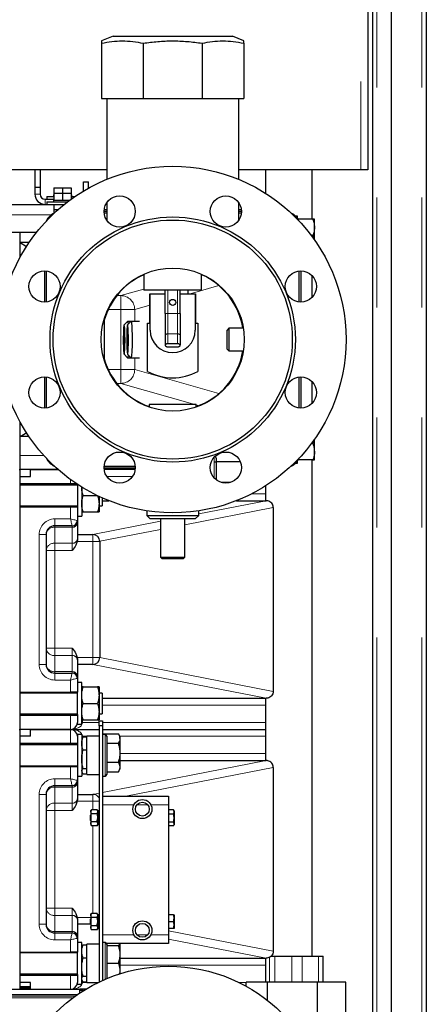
# Model space of a CAD drawing. Header units: millimetres. Extents: x 19 to 257, y 78 to 173.
# Tile 37 of 76: x 122.41 to 127.1, y 89.15 to 100.52. Entities that reach past the tile are written whole.
import ezdxf

# ---------------------------------------------------------------- set-up
doc = ezdxf.new("R2010")
doc.units = ezdxf.units.MM
doc.linetypes.add('PHANTOM', pattern=[12.7, 6.35, -1.27, 1.27, -1.27, 1.27, -1.27])

msp = doc.modelspace()

# ---------------------------------------------------------------- linework, layer by layer
at = {"color": 8, "linetype": 'PHANTOM', "lineweight": 18}
for p, q in [((126.349, 107.428), (126.349, 98.788)), ((126.534, 106.089), (126.534, 80.988)), ((127.054, 106.089), (127.054, 80.988)), ((122.589, 98.508), (122.649, 98.508)), ((122.709, 98.448), (122.709, 98.388)), ((104.039, 98.268), (122.779, 98.268)), ((123.581, 97.335), (123.845, 97.41)), ((124.712, 97.452), (124.38, 97.357)), ((123.534, 97.335), (123.581, 97.335)), ((123.581, 97.335), (123.581, 97.175)), ((124.124, 97.13), (124.124, 97.397)), ((124.234, 97.13), (124.234, 97.397)), ((123.917, 97.225), (123.741, 97.175)), ((123.581, 97.175), (123.436, 97.175)), ((123.741, 97.175), (123.581, 97.175)), ((123.581, 96.482), (123.581, 97.175)), ((123.741, 97.175), (123.741, 97.038)), ((124.124, 97.13), (124.094, 97.13)), ((124.124, 97.13), (124.124, 96.894)), ((124.234, 97.13), (124.124, 97.13)), ((124.234, 97.13), (124.234, 96.894)), ((124.264, 97.13), (124.234, 97.13)), ((124.124, 96.894), (124.124, 96.779)), ((124.234, 96.894), (124.124, 96.894)), ((124.234, 96.894), (124.234, 96.779)), ((123.741, 96.619), (123.741, 96.482)), ((123.436, 96.482), (123.581, 96.482)), ((123.581, 96.482), (123.581, 96.322)), ((123.581, 96.482), (123.741, 96.482)), ((123.741, 96.482), (124.712, 96.205)), ((123.581, 96.322), (123.534, 96.322)), ((124.434, 96.078), (123.581, 96.322)), ((124.48, 96.065), (124.449, 96.074)), ((122.419, 95.488), (122.695, 95.488)), ((124.659, 95.418), (124.659, 95.472)), ((124.659, 95.228), (124.659, 95.418)), ((122.999, 95.168), (122.419, 95.168)), ((122.999, 95.168), (122.999, 95.214)), ((122.999, 95.158), (122.999, 95.168)), ((122.999, 95.168), (123.064, 95.168)), ((123.715, 95.248), (123.419, 95.248)), ((125.091, 95.048), (125.248, 95.048)), ((124.479, 94.817), (125.257, 94.968)), ((122.999, 94.758), (122.999, 94.898)), ((125.339, 94.89), (124.319, 94.691)), ((122.819, 94.758), (122.999, 94.758)), ((122.819, 94.758), (122.819, 94.678)), ((123.257, 94.578), (124.039, 94.731)), ((122.639, 93.078), (122.639, 94.578)), ((122.639, 94.578), (122.719, 94.578)), ((122.819, 94.662), (122.819, 94.678)), ((122.819, 94.662), (122.819, 94.476)), ((123.019, 94.662), (122.819, 94.662)), ((123.019, 94.662), (123.019, 94.678)), ((123.019, 94.476), (123.019, 94.662)), ((123.259, 94.578), (123.259, 94.498)), ((124.039, 94.636), (123.339, 94.5)), ((122.819, 94.476), (123.019, 94.476)), ((122.819, 94.476), (122.819, 94.393)), ((123.019, 94.393), (123.019, 94.476)), ((123.259, 94.498), (123.077, 94.498)), ((123.259, 93.158), (123.259, 94.498)), ((123.339, 94.498), (123.259, 94.498)), ((122.719, 94.393), (122.819, 94.393)), ((122.819, 94.393), (122.819, 93.264)), ((123.019, 94.393), (122.819, 94.393)), ((122.719, 93.264), (122.819, 93.264)), ((122.819, 93.181), (122.819, 93.264)), ((122.819, 93.264), (123.019, 93.264)), ((123.019, 93.181), (123.019, 93.264)), ((122.819, 93.181), (122.819, 92.995)), ((123.019, 93.181), (122.819, 93.181)), ((123.019, 92.995), (123.019, 93.181)), ((123.077, 93.158), (123.259, 93.158)), ((123.259, 93.158), (123.259, 93.078)), ((123.339, 93.158), (123.259, 93.158)), ((123.339, 93.157), (125.339, 92.767)), ((122.639, 93.078), (122.719, 93.078)), ((122.819, 92.978), (122.819, 92.995)), ((122.819, 92.995), (123.019, 92.995)), ((122.819, 92.898), (122.819, 92.978)), ((123.019, 92.978), (123.019, 92.995)), ((125.257, 92.688), (123.257, 93.078)), ((122.999, 92.898), (122.819, 92.898)), ((122.999, 92.758), (122.999, 92.898)), ((125.248, 92.608), (123.367, 92.608)), ((122.419, 92.488), (122.999, 92.488)), ((122.999, 92.488), (122.999, 92.498)), ((123.079, 92.488), (122.999, 92.488)), ((122.999, 92.328), (122.999, 92.488)), ((123.139, 92.408), (123.129, 92.408)), ((123.139, 92.438), (123.139, 92.408)), ((123.139, 92.408), (123.329, 92.408)), ((123.369, 92.408), (125.248, 92.408)), ((122.999, 92.168), (122.999, 92.328)), ((123.139, 92.248), (123.129, 92.248)), ((123.139, 92.248), (123.139, 92.231)), ((123.329, 92.248), (123.139, 92.248)), ((123.399, 92.173), (123.399, 92.268)), ((125.248, 92.248), (123.569, 92.248)), ((122.999, 92.168), (122.419, 92.168)), ((122.999, 92.158), (122.999, 92.168)), ((122.999, 92.168), (123.079, 92.168)), ((123.399, 91.788), (123.399, 92.173)), ((123.369, 91.6), (125.257, 91.968)), ((123.569, 92.048), (125.248, 92.048)), ((122.999, 91.758), (122.999, 91.898)), ((125.339, 91.89), (123.64, 91.558)), ((122.819, 91.758), (122.999, 91.758)), ((122.819, 91.758), (122.819, 91.678)), ((122.819, 91.662), (122.819, 91.678)), ((122.819, 91.662), (122.819, 91.476)), ((123.019, 91.662), (122.819, 91.662)), ((123.019, 91.662), (123.019, 91.678)), ((123.019, 91.476), (123.019, 91.662)), ((122.639, 90.078), (122.639, 91.578)), ((122.639, 91.578), (122.719, 91.578)), ((123.259, 91.498), (123.077, 91.498)), ((123.257, 91.578), (123.329, 91.592)), ((123.259, 91.578), (123.259, 91.498)), ((123.259, 91.401), (123.259, 91.498)), ((123.329, 91.498), (123.259, 91.498)), ((122.719, 91.393), (122.819, 91.393)), ((122.819, 91.476), (123.019, 91.476)), ((122.819, 91.476), (122.819, 91.393)), ((122.819, 91.393), (122.819, 90.264)), ((123.019, 91.393), (122.819, 91.393)), ((123.019, 91.393), (123.019, 91.476)), ((123.731, 91.458), (123.369, 91.458)), ((123.892, 91.458), (123.767, 91.458)), ((124.129, 91.458), (123.927, 91.458)), ((123.259, 90.201), (123.259, 91.216)), ((122.719, 90.264), (122.819, 90.264)), ((122.819, 90.181), (122.819, 90.264)), ((122.819, 90.264), (123.019, 90.264)), ((123.019, 90.181), (123.019, 90.264)), ((122.819, 90.181), (122.819, 89.995)), ((123.019, 90.181), (122.819, 90.181)), ((123.019, 89.995), (123.019, 90.181)), ((123.077, 90.158), (123.234, 90.158)), ((122.639, 90.078), (122.719, 90.078)), ((122.819, 89.978), (122.819, 89.995)), ((122.819, 89.995), (123.019, 89.995)), ((122.819, 89.898), (122.819, 89.978)), ((123.019, 89.978), (123.019, 89.995)), ((123.369, 89.958), (123.731, 89.958)), ((123.767, 89.958), (123.892, 89.958)), ((123.927, 89.958), (124.129, 89.958)), ((124.129, 90.003), (125.339, 89.767)), ((125.257, 89.688), (124.129, 89.908)), ((122.999, 89.898), (122.819, 89.898)), ((122.999, 89.758), (122.999, 89.898)), ((123.399, 89.794), (123.399, 89.868)), ((123.399, 89.443), (123.399, 89.794)), ((125.296, 89.698), (125.296, 89.41)), ((125.359, 89.71), (125.359, 89.41)), ((125.553, 89.71), (125.553, 89.41)), ((125.673, 89.71), (125.673, 89.41)), ((125.859, 89.71), (125.859, 89.41)), ((125.248, 89.608), (123.569, 89.608)), ((122.419, 89.488), (122.999, 89.488)), ((122.999, 89.488), (122.999, 89.498)), ((122.999, 89.328), (122.999, 89.488)), ((123.079, 89.488), (122.999, 89.488)), ((123.139, 89.408), (123.129, 89.408)), ((123.139, 89.423), (123.139, 89.408)), ((123.139, 89.408), (123.323, 89.408)), ((124.94, 89.408), (125.026, 89.408)), ((116.901, 89.249), (123.055, 89.249)), ((117.291, 89.231), (123.031, 89.231))]:
    msp.add_line(p, q, dxfattribs=at)
at = {"color": 7, "linetype": 'Continuous', "lineweight": 25}
for p, q in [((126.429, 107.448), (126.429, 98.788)), ((126.704, 80.988), (126.704, 106.089)), ((127.104, 106.078), (127.104, 80.998)), ((126.484, 105.708), (126.484, 81.367)), ((123.492, 100.329), (123.359, 100.276)), ((123.492, 100.329), (124.867, 100.329)), ((124.999, 100.276), (124.867, 100.329)), ((123.359, 100.249), (123.359, 99.609)), ((123.84, 100.249), (123.84, 99.609)), ((124.519, 100.249), (124.519, 99.609)), ((124.999, 100.249), (124.999, 99.609)), ((123.359, 99.609), (123.84, 99.609)), ((123.418, 99.609), (123.418, 98.678)), ((123.84, 99.609), (124.519, 99.609)), ((124.519, 99.609), (124.999, 99.609)), ((124.94, 98.678), (124.94, 99.609)), ((123.418, 98.788), (121.494, 98.788)), ((122.589, 98.788), (122.589, 98.588)), ((122.649, 98.788), (122.649, 98.588)), ((126.349, 98.788), (124.94, 98.788)), ((125.248, 98.788), (125.248, 98.519)), ((125.786, 98.218), (125.786, 98.788)), ((126.429, 98.788), (126.349, 98.788)), ((122.589, 98.588), (122.589, 98.508)), ((122.589, 98.588), (122.649, 98.588)), ((122.649, 98.588), (122.649, 98.508)), ((122.809, 98.578), (122.809, 98.518)), ((122.809, 98.578), (122.909, 98.578)), ((122.909, 98.578), (122.909, 98.518)), ((122.909, 98.578), (123.009, 98.578)), ((123.009, 98.578), (123.009, 98.518)), ((123.149, 98.543), (123.149, 98.648)), ((123.149, 98.648), (123.209, 98.648)), ((123.209, 98.577), (123.209, 98.648)), ((122.709, 98.448), (122.809, 98.448)), ((122.729, 98.478), (122.729, 98.448)), ((122.729, 98.478), (122.809, 98.478)), ((122.804, 98.498), (122.804, 98.478)), ((122.804, 98.498), (122.809, 98.498)), ((122.804, 98.438), (122.804, 98.418)), ((122.804, 98.438), (122.809, 98.438)), ((122.809, 98.518), (122.809, 98.438)), ((122.809, 98.518), (122.909, 98.518)), ((122.809, 98.438), (122.832, 98.438)), ((122.832, 98.438), (122.887, 98.438)), ((122.887, 98.438), (122.909, 98.438)), ((122.909, 98.518), (122.909, 98.438)), ((122.909, 98.518), (123.009, 98.518)), ((122.909, 98.438), (122.932, 98.438)), ((122.932, 98.438), (122.987, 98.438)), ((122.987, 98.438), (122.993, 98.438)), ((123.009, 98.518), (123.009, 98.45)), ((123.009, 98.498), (123.014, 98.498)), ((123.009, 98.478), (123.049, 98.478)), ((123.014, 98.478), (123.014, 98.498)), ((122.309, 98.388), (122.809, 98.388)), ((122.729, 98.418), (122.729, 98.388)), ((122.729, 98.418), (122.966, 98.418)), ((122.809, 98.388), (122.928, 98.388)), ((122.809, 98.388), (122.809, 98.285)), ((122.809, 98.328), (122.856, 98.328)), ((123.388, 98.328), (123.418, 98.328)), ((123.418, 98.408), (123.418, 98.205)), ((124.94, 98.205), (124.94, 98.408)), ((124.94, 98.328), (124.97, 98.328)), ((123.418, 98.308), (123.387, 98.308)), ((123.418, 98.288), (123.388, 98.288)), ((124.972, 98.308), (124.94, 98.308)), ((124.971, 98.288), (124.94, 98.288)), ((125.592, 98.258), (125.614, 98.258)), ((125.614, 98.258), (125.614, 98.235)), ((125.629, 98.208), (125.631, 98.218)), ((125.797, 98.218), (125.631, 98.218)), ((125.814, 98.123), (125.814, 98.218)), ((125.814, 97.98), (125.814, 98.123)), ((104.119, 98.068), (122.61, 98.068)), ((122.419, 97.778), (122.419, 98.068)), ((125.797, 98.028), (125.779, 98.028)), ((122.419, 97.948), (122.493, 97.902)), ((122.522, 97.948), (122.419, 97.948)), ((122.699, 97.621), (122.699, 97.261)), ((122.719, 97.62), (122.719, 97.262)), ((123.845, 97.583), (123.845, 97.397)), ((124.513, 97.397), (124.513, 97.583)), ((125.639, 97.262), (125.639, 97.62)), ((125.659, 97.261), (125.659, 97.621)), ((125.786, 97.314), (125.786, 97.567)), ((124.513, 97.397), (123.845, 97.397)), ((123.917, 97.017), (123.917, 97.357)), ((123.917, 97.357), (123.919, 97.357)), ((123.919, 97.357), (124.094, 97.357)), ((123.919, 96.937), (123.919, 97.357)), ((124.094, 97.13), (124.094, 97.397)), ((124.264, 97.13), (124.264, 97.397)), ((124.264, 97.357), (124.439, 97.357)), ((124.356, 97.357), (124.356, 97.397)), ((124.439, 97.357), (124.439, 96.937)), ((124.439, 97.357), (124.441, 97.357)), ((124.441, 97.357), (124.441, 97.017)), ((123.39, 97.069), (123.39, 96.587)), ((124.094, 97.13), (124.094, 96.881)), ((124.264, 97.13), (124.264, 96.881)), ((123.658, 97.038), (123.618, 96.998)), ((123.698, 97.038), (123.658, 96.998)), ((123.698, 97.038), (123.659, 97.038)), ((123.798, 97.038), (123.698, 97.038)), ((123.889, 96.46), (123.889, 97.017)), ((123.889, 97.017), (123.917, 97.017)), ((124.441, 97.017), (124.469, 97.017)), ((124.469, 97.017), (124.469, 96.46)), ((124.828, 96.958), (124.808, 96.938)), ((124.994, 96.958), (124.828, 96.958)), ((124.828, 96.958), (124.828, 96.698)), ((124.094, 96.881), (124.094, 96.766)), ((124.264, 96.881), (124.264, 96.766)), ((124.808, 96.718), (124.808, 96.938)), ((124.094, 96.766), (124.094, 96.758)), ((124.234, 96.779), (124.124, 96.779)), ((124.124, 96.745), (124.234, 96.745)), ((124.264, 96.758), (124.264, 96.766)), ((123.618, 96.659), (123.658, 96.619)), ((123.658, 96.659), (123.698, 96.619)), ((123.659, 96.619), (123.698, 96.619)), ((123.698, 96.619), (123.798, 96.619)), ((124.808, 96.718), (124.828, 96.698)), ((124.828, 96.698), (124.994, 96.698)), ((122.699, 96.396), (122.699, 96.036)), ((122.719, 96.395), (122.719, 96.037)), ((125.639, 96.037), (125.639, 96.395)), ((125.659, 96.036), (125.659, 96.396)), ((125.786, 96.09), (125.786, 96.342)), ((123.909, 96.078), (123.909, 96.049)), ((124.449, 96.078), (123.909, 96.078)), ((124.449, 96.049), (124.449, 96.078)), ((122.419, 95.328), (122.419, 95.878)), ((122.419, 95.708), (122.495, 95.756)), ((122.522, 95.708), (122.419, 95.708)), ((125.797, 95.628), (125.779, 95.628)), ((125.808, 95.669), (125.797, 95.628)), ((125.814, 95.533), (125.814, 95.677)), ((125.814, 95.438), (125.814, 95.533)), ((123.388, 95.368), (123.746, 95.368)), ((124.679, 95.458), (124.679, 95.418)), ((124.679, 95.418), (124.679, 95.209)), ((124.958, 95.418), (124.679, 95.418)), ((125.614, 95.398), (125.592, 95.398)), ((125.614, 95.422), (125.614, 95.398)), ((125.631, 95.438), (125.629, 95.448)), ((125.797, 95.438), (125.631, 95.438)), ((125.786, 89.71), (125.786, 95.438)), ((122.409, 95.328), (122.419, 95.328)), ((122.856, 95.328), (122.419, 95.328)), ((122.419, 92.328), (122.419, 95.328)), ((122.539, 95.248), (122.539, 95.328)), ((122.539, 95.328), (122.856, 95.328)), ((123.387, 95.348), (123.747, 95.348)), ((123.746, 95.328), (123.388, 95.328)), ((122.419, 95.248), (122.539, 95.248)), ((122.419, 95.158), (122.999, 95.158)), ((123.079, 95.148), (122.419, 95.148)), ((123.079, 95.158), (122.999, 95.158)), ((123.079, 95.158), (123.079, 94.996)), ((124.845, 95.178), (124.738, 95.178)), ((125.248, 95.138), (125.248, 94.968)), ((123.129, 95.123), (123.129, 94.996)), ((123.146, 95.028), (123.307, 95.028)), ((122.419, 94.908), (123.079, 94.908)), ((123.079, 94.996), (123.079, 94.898)), ((123.129, 94.996), (123.129, 94.788)), ((123.329, 95.018), (123.329, 94.933)), ((123.329, 94.933), (123.329, 94.838)), ((123.329, 94.908), (123.367, 94.908)), ((123.367, 95.001), (123.367, 94.912)), ((123.367, 94.968), (123.444, 94.968)), ((123.367, 94.912), (123.367, 94.908)), ((124.914, 94.968), (125.257, 94.968)), ((125.257, 94.968), (125.259, 94.968)), ((122.419, 94.898), (122.999, 94.898)), ((122.999, 94.898), (123.079, 94.898)), ((123.079, 94.898), (123.079, 94.738)), ((123.146, 94.838), (123.312, 94.838)), ((123.879, 94.851), (123.879, 94.798)), ((123.879, 94.798), (123.919, 94.758)), ((123.879, 94.798), (124.479, 94.798)), ((124.439, 94.758), (124.479, 94.798)), ((124.479, 94.798), (124.479, 94.851)), ((125.339, 94.888), (125.339, 92.768)), ((123.079, 94.788), (123.129, 94.788)), ((123.079, 94.738), (123.079, 94.712)), ((123.079, 94.712), (123.079, 94.526)), ((124.439, 94.758), (123.919, 94.758)), ((124.039, 94.758), (124.039, 94.318)), ((124.319, 94.318), (124.319, 94.758)), ((122.719, 94.578), (122.719, 93.078)), ((123.019, 94.678), (122.819, 94.678)), ((123.079, 94.578), (123.259, 94.578)), ((123.079, 94.516), (123.077, 94.498)), ((123.079, 94.526), (123.079, 94.516)), ((123.339, 94.498), (123.339, 93.158)), ((124.039, 94.318), (124.059, 94.298)), ((124.039, 94.318), (124.319, 94.318)), ((124.299, 94.298), (124.059, 94.298)), ((124.299, 94.298), (124.319, 94.318)), ((123.077, 93.158), (123.079, 93.141)), ((123.079, 93.141), (123.079, 93.131)), ((123.079, 93.131), (123.079, 92.945)), ((122.819, 92.978), (123.019, 92.978)), ((123.259, 93.078), (123.079, 93.078)), ((123.079, 92.945), (123.079, 92.918)), ((123.079, 92.918), (123.079, 92.758)), ((123.129, 92.868), (123.079, 92.868)), ((123.129, 92.768), (123.129, 92.868)), ((122.419, 92.758), (122.999, 92.758)), ((123.079, 92.748), (122.419, 92.748)), ((123.079, 92.758), (122.999, 92.758)), ((123.079, 92.498), (123.079, 92.758)), ((123.129, 92.388), (123.129, 92.768)), ((123.146, 92.818), (123.312, 92.818)), ((123.329, 92.818), (123.329, 92.723)), ((123.367, 92.748), (123.329, 92.748)), ((123.367, 92.748), (123.367, 92.712)), ((123.329, 92.723), (123.329, 92.533)), ((123.367, 92.712), (123.367, 92.508)), ((123.367, 92.688), (125.257, 92.688)), ((125.248, 92.688), (125.248, 91.968)), ((125.259, 92.688), (125.257, 92.688)), ((123.146, 92.628), (123.312, 92.628)), ((123.329, 92.533), (123.329, 92.438)), ((122.419, 92.508), (123.079, 92.508)), ((122.419, 92.498), (122.999, 92.498)), ((122.999, 92.498), (123.079, 92.498)), ((123.079, 92.498), (123.079, 92.488)), ((123.079, 92.488), (123.079, 92.408)), ((123.079, 92.388), (123.079, 92.408)), ((123.146, 92.438), (123.312, 92.438)), ((123.329, 92.508), (123.367, 92.508)), ((123.329, 92.428), (123.369, 92.428)), ((123.329, 92.368), (123.329, 92.428)), ((123.369, 92.428), (123.369, 92.368)), ((122.409, 92.328), (122.419, 92.328)), ((122.999, 92.328), (122.419, 92.328)), ((122.419, 89.328), (122.419, 92.328)), ((122.539, 92.328), (122.999, 92.328)), ((122.539, 92.248), (122.539, 92.328)), ((122.999, 92.328), (123.329, 92.328)), ((123.079, 92.388), (123.129, 92.388)), ((123.369, 92.368), (123.329, 92.368)), ((123.329, 92.368), (123.329, 89.411)), ((123.369, 92.368), (123.369, 89.43)), ((123.369, 92.328), (125.248, 92.328)), ((122.539, 92.248), (122.419, 92.248)), ((123.129, 92.268), (123.079, 92.268)), ((123.079, 92.268), (123.079, 92.248)), ((123.079, 92.248), (123.079, 92.168)), ((123.129, 92.268), (123.129, 92.065)), ((123.134, 92.227), (123.129, 92.218)), ((123.146, 92.242), (123.136, 92.226)), ((123.146, 92.242), (123.189, 92.242)), ((123.329, 92.248), (123.189, 92.248)), ((123.189, 91.808), (123.189, 92.248)), ((123.399, 92.268), (123.369, 92.268)), ((123.386, 92.277), (123.381, 92.268)), ((123.382, 92.268), (123.386, 92.278)), ((123.386, 92.278), (123.552, 92.278)), ((123.419, 92.248), (123.419, 92.161)), ((123.569, 92.248), (123.552, 92.277)), ((123.569, 92.223), (123.569, 92.248)), ((123.569, 92.223), (123.569, 92.058)), ((122.419, 92.158), (122.999, 92.158)), ((123.079, 92.148), (122.419, 92.148)), ((123.079, 92.158), (122.999, 92.158)), ((123.079, 92.168), (123.079, 92.158)), ((123.079, 92.158), (123.079, 92.065)), ((123.146, 92.091), (123.189, 92.091)), ((123.419, 92.168), (123.552, 92.168)), ((123.419, 92.161), (123.419, 91.808)), ((123.079, 92.065), (123.079, 91.898)), ((123.129, 92.065), (123.129, 91.788)), ((123.569, 92.058), (123.569, 91.894)), ((123.569, 91.968), (125.257, 91.968)), ((125.257, 91.968), (125.259, 91.968)), ((122.419, 91.908), (123.079, 91.908)), ((122.419, 91.898), (122.999, 91.898)), ((122.999, 91.898), (123.079, 91.898)), ((123.079, 91.898), (123.079, 91.738)), ((123.146, 91.878), (123.189, 91.878)), ((123.419, 91.948), (123.552, 91.948)), ((123.419, 91.839), (123.552, 91.839)), ((123.552, 91.839), (123.569, 91.868)), ((123.569, 91.894), (123.569, 91.868)), ((125.339, 91.888), (125.339, 89.768)), ((123.079, 91.788), (123.129, 91.788)), ((123.079, 91.738), (123.079, 91.712)), ((123.129, 91.838), (123.134, 91.83)), ((123.146, 91.815), (123.189, 91.815)), ((123.189, 91.808), (123.329, 91.808)), ((123.369, 91.788), (123.399, 91.788)), ((123.019, 91.678), (122.819, 91.678)), ((123.079, 91.712), (123.079, 91.526)), ((122.719, 91.578), (122.719, 90.078)), ((123.079, 91.516), (123.077, 91.498)), ((123.079, 91.578), (123.259, 91.578)), ((123.079, 91.526), (123.079, 91.516)), ((123.369, 91.558), (124.129, 91.558)), ((124.129, 91.558), (124.129, 91.458)), ((123.241, 91.401), (123.234, 91.388)), ((123.234, 91.388), (123.234, 91.378)), ((123.307, 91.401), (123.241, 91.401)), ((123.314, 91.388), (123.307, 91.401)), ((123.314, 91.388), (123.314, 91.378)), ((123.329, 91.386), (123.314, 91.386)), ((124.129, 91.458), (124.129, 89.958)), ((124.188, 91.4), (124.129, 91.4)), ((124.188, 91.4), (124.19, 91.397)), ((124.195, 91.388), (124.19, 91.397)), ((124.195, 91.388), (124.195, 91.374)), ((123.234, 91.343), (123.229, 91.338)), ((123.229, 91.321), (123.229, 91.338)), ((123.229, 91.278), (123.229, 91.321)), ((123.229, 91.278), (123.234, 91.273)), ((123.241, 91.355), (123.234, 91.378)), ((123.234, 91.378), (123.234, 91.308)), ((123.234, 91.308), (123.234, 91.239)), ((123.307, 91.355), (123.241, 91.355)), ((123.307, 91.355), (123.314, 91.378)), ((123.314, 91.378), (123.314, 91.308)), ((123.314, 91.308), (123.314, 91.239)), ((124.188, 91.348), (124.129, 91.348)), ((124.188, 91.348), (124.195, 91.374)), ((124.188, 91.256), (124.195, 91.302)), ((124.195, 91.374), (124.195, 91.302)), ((124.195, 91.302), (124.195, 91.236)), ((123.241, 91.216), (123.234, 91.239)), ((123.234, 91.239), (123.234, 91.228)), ((123.234, 91.228), (123.241, 91.216)), ((123.307, 91.262), (123.241, 91.262)), ((123.307, 91.216), (123.241, 91.216)), ((123.307, 91.216), (123.314, 91.239)), ((123.307, 91.216), (123.314, 91.228)), ((123.314, 91.239), (123.314, 91.228)), ((123.314, 91.23), (123.329, 91.23)), ((124.188, 91.256), (124.129, 91.256)), ((124.188, 91.216), (124.129, 91.216)), ((124.19, 91.22), (124.195, 91.228)), ((124.195, 91.236), (124.195, 91.228)), ((123.077, 90.158), (123.079, 90.141)), ((123.079, 90.141), (123.079, 90.131)), ((123.234, 90.143), (123.229, 90.138)), ((123.229, 90.108), (123.229, 90.138)), ((123.241, 90.201), (123.234, 90.188)), ((123.234, 90.188), (123.234, 90.178)), ((123.241, 90.155), (123.234, 90.178)), ((123.234, 90.178), (123.234, 90.108)), ((123.307, 90.201), (123.241, 90.201)), ((123.307, 90.155), (123.241, 90.155)), ((123.314, 90.188), (123.307, 90.201)), ((123.307, 90.155), (123.314, 90.178)), ((123.314, 90.188), (123.314, 90.178)), ((123.329, 90.186), (123.314, 90.186)), ((123.314, 90.178), (123.314, 90.108)), ((124.188, 90.188), (124.129, 90.188)), ((124.188, 90.108), (124.195, 90.148)), ((124.195, 90.188), (124.195, 90.148)), ((124.195, 90.148), (124.195, 90.068)), ((123.079, 90.131), (123.079, 89.945)), ((123.229, 90.078), (123.079, 90.078)), ((123.229, 90.078), (123.229, 90.108)), ((123.229, 90.078), (123.234, 90.073)), ((123.234, 90.108), (123.234, 90.039)), ((123.241, 90.016), (123.234, 90.039)), ((123.234, 90.039), (123.234, 90.028)), ((123.234, 90.028), (123.241, 90.016)), ((123.307, 90.062), (123.241, 90.062)), ((123.307, 90.016), (123.314, 90.039)), ((123.307, 90.016), (123.314, 90.028)), ((123.314, 90.108), (123.314, 90.039)), ((123.314, 90.039), (123.314, 90.028)), ((123.314, 90.03), (123.329, 90.03)), ((124.188, 90.108), (124.129, 90.108)), ((124.188, 90.028), (124.129, 90.028)), ((124.188, 90.028), (124.195, 90.068)), ((124.195, 90.068), (124.195, 90.028)), ((122.819, 89.978), (123.019, 89.978)), ((123.079, 89.945), (123.079, 89.918)), ((123.079, 89.918), (123.079, 89.758)), ((123.307, 90.016), (123.241, 90.016)), ((124.129, 89.958), (124.129, 89.858)), ((123.129, 89.868), (123.079, 89.868)), ((123.129, 89.818), (123.129, 89.868)), ((123.134, 89.827), (123.129, 89.818)), ((123.129, 89.388), (123.129, 89.818)), ((123.146, 89.842), (123.136, 89.826)), ((123.146, 89.842), (123.189, 89.842)), ((123.329, 89.848), (123.189, 89.848)), ((123.189, 89.408), (123.189, 89.848)), ((123.399, 89.868), (123.369, 89.868)), ((124.129, 89.858), (123.417, 89.858)), ((123.419, 89.848), (123.419, 89.781)), ((123.419, 89.833), (123.552, 89.833)), ((123.569, 89.847), (123.569, 89.732)), ((122.419, 89.758), (122.999, 89.758)), ((123.079, 89.748), (122.419, 89.748)), ((123.079, 89.758), (122.999, 89.758)), ((123.079, 89.498), (123.079, 89.758)), ((123.146, 89.691), (123.189, 89.691)), ((123.419, 89.781), (123.419, 89.452)), ((123.569, 89.732), (123.569, 89.543)), ((123.569, 89.688), (125.257, 89.688)), ((125.248, 89.688), (125.248, 89.41)), ((125.259, 89.688), (125.257, 89.688)), ((125.312, 89.71), (125.359, 89.71)), ((125.359, 89.71), (125.553, 89.71)), ((125.553, 89.71), (125.673, 89.71)), ((125.673, 89.71), (125.859, 89.71)), ((125.859, 89.71), (125.915, 89.71)), ((125.915, 89.41), (125.915, 89.71)), ((123.419, 89.63), (123.552, 89.63)), ((122.419, 89.508), (123.079, 89.508)), ((122.419, 89.498), (122.999, 89.498)), ((122.999, 89.498), (123.079, 89.498)), ((123.079, 89.498), (123.079, 89.488)), ((123.079, 89.488), (123.079, 89.408)), ((123.146, 89.478), (123.189, 89.478)), ((123.419, 89.456), (123.429, 89.456)), ((123.569, 89.543), (123.569, 89.507)), ((122.539, 89.408), (122.419, 89.408)), ((122.419, 89.358), (122.539, 89.358)), ((122.539, 89.358), (122.419, 89.358)), ((122.539, 89.337), (122.419, 89.342)), ((122.539, 89.328), (122.539, 89.408)), ((123.079, 89.388), (123.079, 89.408)), ((123.079, 89.388), (123.129, 89.388)), ((123.129, 89.438), (123.134, 89.43)), ((123.146, 89.415), (123.189, 89.415)), ((123.189, 89.408), (123.323, 89.408)), ((125.026, 89.364), (125.026, 89.41)), ((125.274, 89.41), (125.026, 89.41)), ((125.274, 89.199), (125.274, 89.41)), ((125.849, 89.41), (125.274, 89.41)), ((125.849, 89.03), (125.849, 89.41)), ((126.177, 89.41), (125.849, 89.41)), ((126.177, 89.03), (126.177, 89.41)), ((115.969, 89.328), (123.109, 89.328)), ((116.233, 89.268), (123.083, 89.268)), ((122.409, 89.328), (122.419, 89.328)), ((123.109, 89.286), (123.109, 89.328)), ((123.176, 89.328), (123.109, 89.328)), ((123.152, 89.314), (123.109, 89.315))]:
    msp.add_line(p, q, dxfattribs=at)
at = {"color": 7, "linetype": 'Continuous', "lineweight": 25, "flags": 128}
for points in [[(123.626, 96.708), (123.627, 96.736), (123.628, 96.768), (123.629, 96.802), (123.629, 96.837), (123.628, 96.872), (123.628, 96.905), (123.626, 96.935), (123.625, 96.96), (123.623, 96.979), (123.621, 96.992), (123.619, 96.998), (123.617, 96.996), (123.615, 96.987), (123.613, 96.971), (123.612, 96.948), (123.61, 96.921), (123.61, 96.889), (123.609, 96.855), (123.609, 96.82), (123.609, 96.784), (123.61, 96.751), (123.611, 96.722), (123.613, 96.697), (123.614, 96.677), (123.616, 96.665), (123.618, 96.659), (123.62, 96.661), (123.622, 96.67), (123.624, 96.686), (123.626, 96.708)], [(123.624, 96.736), (123.625, 96.76), (123.626, 96.787), (123.626, 96.817), (123.626, 96.847), (123.626, 96.876), (123.625, 96.903), (123.624, 96.925), (123.622, 96.943), (123.621, 96.954), (123.619, 96.958), (123.617, 96.956), (123.616, 96.946), (123.614, 96.93), (123.613, 96.909), (123.612, 96.883), (123.611, 96.855), (123.611, 96.825), (123.611, 96.795), (123.612, 96.767), (123.613, 96.742), (123.614, 96.722), (123.616, 96.708), (123.618, 96.7), (123.619, 96.699), (123.621, 96.705), (123.623, 96.718), (123.624, 96.736)], [(123.666, 96.708), (123.667, 96.736), (123.668, 96.768), (123.668, 96.802), (123.668, 96.837), (123.668, 96.872), (123.667, 96.905), (123.666, 96.935), (123.665, 96.96), (123.663, 96.979), (123.661, 96.992), (123.659, 96.998), (123.657, 96.996), (123.655, 96.987), (123.653, 96.971), (123.651, 96.948), (123.65, 96.921), (123.649, 96.889), (123.649, 96.855), (123.649, 96.82), (123.649, 96.784), (123.65, 96.751), (123.651, 96.722), (123.652, 96.697), (123.654, 96.677), (123.656, 96.665), (123.658, 96.659), (123.66, 96.661), (123.662, 96.67), (123.664, 96.686), (123.666, 96.708)], [(123.664, 96.736), (123.665, 96.76), (123.666, 96.787), (123.666, 96.817), (123.666, 96.847), (123.666, 96.876), (123.665, 96.903), (123.664, 96.925), (123.662, 96.943), (123.66, 96.954), (123.659, 96.958), (123.657, 96.956), (123.655, 96.946), (123.654, 96.93), (123.653, 96.909), (123.652, 96.883), (123.651, 96.855), (123.651, 96.825), (123.651, 96.795), (123.652, 96.767), (123.653, 96.742), (123.654, 96.722), (123.656, 96.708), (123.657, 96.7), (123.659, 96.699), (123.661, 96.705), (123.662, 96.718), (123.664, 96.736)], [(123.658, 97.038), (123.658, 97.038), (123.66, 97.036), (123.663, 97.027), (123.665, 97.011), (123.665, 97.005)], [(123.698, 97.038), (123.698, 97.038), (123.7, 97.036), (123.702, 97.027), (123.704, 97.011), (123.706, 96.99), (123.708, 96.962), (123.709, 96.93), (123.71, 96.895), (123.711, 96.857), (123.711, 96.819), (123.71, 96.78), (123.71, 96.744), (123.709, 96.71), (123.707, 96.68)], [(124.124, 96.779), (124.118, 96.778), (124.113, 96.778), (124.108, 96.777), (124.103, 96.775), (124.099, 96.773), (124.097, 96.771), (124.095, 96.768), (124.094, 96.766)], [(124.094, 96.758), (124.095, 96.755), (124.097, 96.753), (124.099, 96.75), (124.103, 96.749), (124.108, 96.747), (124.113, 96.746), (124.118, 96.745), (124.124, 96.745)], [(124.264, 96.766), (124.264, 96.768), (124.262, 96.771), (124.259, 96.773), (124.255, 96.775), (124.251, 96.777), (124.246, 96.778), (124.24, 96.778), (124.234, 96.779)], [(124.234, 96.745), (124.24, 96.745), (124.246, 96.746), (124.251, 96.747), (124.255, 96.749), (124.259, 96.75), (124.262, 96.753), (124.264, 96.755), (124.264, 96.758)], [(123.665, 96.652), (123.664, 96.637), (123.661, 96.624), (123.659, 96.619), (123.658, 96.619)], [(123.707, 96.68), (123.705, 96.655), (123.703, 96.637), (123.701, 96.624), (123.699, 96.619), (123.698, 96.619)]]:
    msp.add_lwpolyline(points, dxfattribs=at)
at = {"color": 8, "linetype": 'PHANTOM', "lineweight": 18, "flags": 128}
for points in [[(124.124, 96.894), (124.118, 96.893), (124.113, 96.893), (124.108, 96.892), (124.103, 96.89), (124.099, 96.888), (124.097, 96.886), (124.095, 96.884), (124.094, 96.881)], [(124.264, 96.881), (124.264, 96.884), (124.262, 96.886), (124.259, 96.888), (124.255, 96.89), (124.251, 96.892), (124.246, 96.893), (124.24, 96.893), (124.234, 96.894)], [(123.019, 94.678), (123.019, 94.68), (123.018, 94.683), (123.017, 94.689), (123.015, 94.697), (123.012, 94.707), (123.009, 94.718), (123.006, 94.731), (123.003, 94.744), (122.999, 94.758)], [(122.999, 94.758), (123.013, 94.755), (123.027, 94.752), (123.039, 94.748), (123.051, 94.746), (123.061, 94.743), (123.069, 94.741), (123.074, 94.74), (123.078, 94.739), (123.079, 94.738)], [(122.999, 92.898), (123.003, 92.914), (123.007, 92.929), (123.01, 92.943), (123.013, 92.955), (123.016, 92.965), (123.018, 92.972), (123.019, 92.977), (123.019, 92.978)], [(123.079, 92.918), (123.078, 92.918), (123.073, 92.917), (123.066, 92.915), (123.056, 92.913), (123.044, 92.909), (123.03, 92.906), (123.015, 92.902), (122.999, 92.898)], [(123.019, 91.678), (123.019, 91.68), (123.018, 91.684), (123.016, 91.692), (123.013, 91.702), (123.01, 91.714), (123.007, 91.728), (123.003, 91.743), (122.999, 91.758)], [(122.999, 91.758), (123.013, 91.755), (123.027, 91.752), (123.039, 91.748), (123.051, 91.746), (123.061, 91.743), (123.069, 91.741), (123.074, 91.74), (123.078, 91.739), (123.079, 91.738)], [(122.999, 89.898), (123.003, 89.912), (123.006, 89.926), (123.009, 89.938), (123.012, 89.95), (123.015, 89.96), (123.017, 89.968), (123.018, 89.974), (123.019, 89.977), (123.019, 89.978)], [(123.079, 89.918), (123.078, 89.918), (123.074, 89.917), (123.069, 89.916), (123.061, 89.914), (123.051, 89.911), (123.039, 89.908), (123.027, 89.905), (123.013, 89.902), (122.999, 89.898)]]:
    msp.add_lwpolyline(points, dxfattribs=at)
at = {"color": 7, "linetype": 'Continuous', "lineweight": 25}
for centre, radius in [((124.179, 96.828), 2), ((123.567, 98.307), 0.18), ((124.792, 98.307), 0.18), ((124.179, 96.828), 1.415), ((124.179, 96.828), 1.38), ((124.179, 96.828), 0.825), ((122.701, 97.441), 0.18), ((125.657, 97.441), 0.18), ((124.179, 97.257), 0.035), ((122.701, 96.216), 0.18), ((125.657, 96.216), 0.18), ((123.567, 95.35), 0.18), ((124.792, 95.35), 0.18), ((123.829, 91.408), 0.11), ((123.829, 91.408), 0.08), ((123.829, 90.008), 0.11), ((123.829, 90.008), 0.08), ((124.131, 87.744), 1.85)]:
    msp.add_circle(centre, radius, dxfattribs=at)
for centre, radius, start, end in [((122.709, 98.508), 0.12, 180, 270), ((122.709, 98.508), 0.06, 180, 270), ((122.899, 98.108), 0.2, 115.6558, 154.3442), ((125.459, 98.108), 0.2, 25.6558, 64.3442), ((124.179, 96.828), 0.82, 114.0364, 164.1952), ((124.179, 96.828), 0.82, 9.122, 65.9636), ((124.179, 96.937), 0.26, 180, 0), ((124.179, 96.828), 0.82, 289.2244, 350.878), ((124.179, 96.828), 0.82, 195.8048, 250.7756), ((124.179, 96.986), 0.6, 241.0967, 298.9033), ((124.659, 95.458), 0.02, 0, 74.8017), ((122.899, 95.548), 0.2, 205.6558, 244.3442), ((125.459, 95.548), 0.2, 295.6558, 334.3442), ((125.259, 94.888), 0.08, 0, 0.9013), ((123.019, 94.738), 0.06, 270, 0), ((122.819, 94.578), 0.1, 90, 180), ((123.259, 94.498), 0.08, 0, 90), ((123.259, 93.158), 0.08, 270, 0), ((122.819, 93.078), 0.1, 180, 270), ((123.019, 92.918), 0.06, 0, 90), ((125.259, 92.768), 0.08, 359.0987, 0), ((122.999, 92.408), 0.08, 270, 0), ((122.999, 92.248), 0.08, 0, 90), ((123.399, 92.248), 0.02, 0, 90), ((125.259, 91.888), 0.08, 0, 0.9013), ((123.019, 91.738), 0.06, 270, 0), ((123.399, 91.808), 0.02, 270, 0), ((122.819, 91.578), 0.1, 90, 180), ((123.259, 91.498), 0.08, 28.955, 90), ((122.819, 90.078), 0.1, 180, 270), ((123.019, 89.918), 0.06, 0, 90), ((123.399, 89.848), 0.02, 0, 90), ((125.259, 89.768), 0.08, 359.0987, 0), ((122.999, 89.408), 0.08, 270, 0)]:
    msp.add_arc(centre, radius, start, end, dxfattribs=at)
at = {"color": 8, "linetype": 'PHANTOM', "lineweight": 18}
for centre, radius, start, end in [((123.581, 97.175), 0.16, 0.0202, 89.89), ((123.581, 96.482), 0.16, 270.1113, 359.9793), ((122.819, 94.578), 0.18, 90, 180), ((123.024, 94.717), 0.0557, 265.305, 354.3662), ((122.812, 94.569), 0.0928, 85.3005, 174.3694), ((122.812, 94.384), 0.0928, 85.3012, 174.3688), ((123.024, 94.532), 0.0557, 265.305, 354.3662), ((122.812, 93.273), 0.0928, 185.6312, 274.6988), ((123.024, 93.125), 0.0557, 5.6338, 94.695), ((122.819, 93.078), 0.18, 180, 270), ((122.812, 93.087), 0.0928, 185.6306, 274.6995), ((123.024, 92.939), 0.0557, 5.6338, 94.695), ((122.819, 91.578), 0.18, 90, 180), ((122.812, 91.569), 0.0928, 85.3012, 174.3688), ((123.024, 91.717), 0.0557, 265.305, 354.3662), ((123.024, 91.532), 0.0557, 265.305, 354.3662), ((122.812, 91.384), 0.0928, 85.3027, 174.3689), ((122.812, 90.273), 0.0928, 185.6306, 274.6995), ((123.024, 90.125), 0.0557, 5.6338, 94.695), ((122.819, 90.078), 0.18, 180, 270), ((122.812, 90.087), 0.0928, 185.632, 274.6965), ((123.024, 89.939), 0.0557, 5.6342, 94.6974)]:
    msp.add_arc(centre, radius, start, end, dxfattribs=at)
for centre, start_param, end_param in [((122.999, 92.408), 4.712389, 6.283185), ((122.999, 92.248), 0, 1.570796), ((122.999, 89.408), 4.712389, 6.283185)]:
    msp.add_ellipse(centre, major_axis=(0.14, 0), ratio=0.571429, start_param=start_param, end_param=end_param, dxfattribs=at)
at = {"color": 7, "linetype": 'Continuous', "lineweight": 25}
for points, knots in [([(123.359, 100.249), (123.399, 100.256), (123.477, 100.271), (123.597, 100.278), (123.719, 100.272), (123.799, 100.256), (123.84, 100.249)], [0, 0, 0, 0, 0.247002, 0.49394, 0.746936, 1, 1, 1, 1]), ([(123.359, 100.276), (123.359, 100.275), (123.359, 100.272), (123.359, 100.257), (123.359, 100.249)], [0, 0, 0, 0, 0.49387, 1, 1, 1, 1]), ([(123.84, 100.249), (123.895, 100.256), (124.007, 100.271), (124.176, 100.278), (124.348, 100.272), (124.462, 100.256), (124.519, 100.249)], [0, 0, 0, 0, 0.247004, 0.493939, 0.746937, 1, 1, 1, 1]), ([(124.519, 100.249), (124.558, 100.256), (124.637, 100.271), (124.757, 100.278), (124.878, 100.272), (124.959, 100.256), (124.999, 100.249)], [0, 0, 0, 0, 0.247, 0.493941, 0.746936, 1, 1, 1, 1]), ([(124.999, 100.249), (124.999, 100.256), (124.999, 100.27), (124.999, 100.278), (124.999, 100.276), (124.999, 100.276)], [0, 0, 0, 0, 0.494003, 0.987878, 1, 1, 1, 1]), ([(125.797, 98.218), (125.802, 98.203), (125.812, 98.172), (125.813, 98.14), (125.814, 98.123)], [0, 0, 0, 0, 0.495456, 1, 1, 1, 1]), ([(125.814, 98.218), (125.812, 98.218), (125.81, 98.218), (125.8, 98.218), (125.797, 98.218)], [0, 0, 0, 0, 0.775606, 1, 1, 1, 1]), ([(125.814, 98.123), (125.814, 98.121), (125.814, 98.104), (125.81, 98.072), (125.802, 98.043), (125.797, 98.028)], [0, 0, 0, 0, 0.0700994, 0.5307864, 1, 1, 1, 1]), ([(125.797, 98.028), (125.803, 98.013), (125.808, 97.997), (125.81, 97.981), (125.81, 97.981)], [0, 0, 0, 0, 0.982919, 1, 1, 1, 1]), ([(125.797, 95.628), (125.8, 95.621), (125.81, 95.59), (125.812, 95.558), (125.814, 95.533)], [0, 0, 0, 0, 0.224403, 1, 1, 1, 1]), ([(125.814, 95.533), (125.814, 95.526), (125.813, 95.493), (125.804, 95.462), (125.797, 95.438)], [0, 0, 0, 0, 0.242393, 1, 1, 1, 1]), ([(124.659, 95.418), (124.661, 95.418), (124.665, 95.418), (124.67, 95.418), (124.675, 95.418), (124.679, 95.418), (124.679, 95.418), (124.679, 95.418)], [0, 0, 0, 0, 0.154206, 0.3078, 0.518952, 0.788054, 1, 1, 1, 1]), ([(125.797, 95.438), (125.802, 95.438), (125.812, 95.438), (125.813, 95.438), (125.814, 95.438)], [0, 0, 0, 0, 0.495455, 1, 1, 1, 1]), ([(123.146, 95.028), (123.141, 95.044), (123.132, 95.075), (123.13, 95.107), (123.129, 95.123)], [0, 0, 0, 0, 0.495465, 1, 1, 1, 1]), ([(123.129, 94.933), (123.129, 94.936), (123.129, 94.953), (123.133, 94.985), (123.142, 95.014), (123.146, 95.028)], [0, 0, 0, 0, 0.070082, 0.530796, 1, 1, 1, 1]), ([(123.312, 95.028), (123.317, 95.013), (123.327, 94.982), (123.328, 94.95), (123.329, 94.933)], [0, 0, 0, 0, 0.495459, 1, 1, 1, 1]), ([(123.146, 94.838), (123.141, 94.854), (123.132, 94.885), (123.13, 94.917), (123.129, 94.933)], [0, 0, 0, 0, 0.495447, 1, 1, 1, 1]), ([(123.329, 94.933), (123.329, 94.931), (123.329, 94.914), (123.325, 94.882), (123.317, 94.853), (123.312, 94.838)], [0, 0, 0, 0, 0.0700994, 0.5307864, 1, 1, 1, 1]), ([(125.339, 94.89), (125.338, 94.899), (125.336, 94.916), (125.322, 94.94), (125.302, 94.958), (125.281, 94.966), (125.266, 94.968), (125.26, 94.968), (125.259, 94.968)], [0, 0, 0, 0, 0.214238, 0.428442, 0.643202, 0.859815, 0.976478, 1, 1, 1, 1]), ([(123.129, 94.838), (123.129, 94.838), (123.13, 94.838), (123.139, 94.838), (123.146, 94.838)], [0, 0, 0, 0, 0.242387, 1, 1, 1, 1]), ([(123.312, 94.838), (123.319, 94.838), (123.328, 94.838), (123.329, 94.838), (123.329, 94.838)], [0, 0, 0, 0, 0.757613, 1, 1, 1, 1]), ([(123.077, 94.498), (123.073, 94.483), (123.061, 94.444), (123.035, 94.412), (123.019, 94.393), (123.019, 94.393)], [0, 0, 0, 0, 0.386024, 0.997693, 1, 1, 1, 1]), ([(123.019, 93.264), (123.019, 93.264), (123.035, 93.244), (123.061, 93.212), (123.073, 93.173), (123.077, 93.158)], [0, 0, 0, 0, 0.002307, 0.613976, 1, 1, 1, 1]), ([(123.129, 92.723), (123.129, 92.726), (123.129, 92.743), (123.133, 92.775), (123.142, 92.804), (123.146, 92.818)], [0, 0, 0, 0, 0.0700994, 0.5307864, 1, 1, 1, 1]), ([(123.146, 92.818), (123.139, 92.818), (123.13, 92.818), (123.129, 92.818), (123.129, 92.818)], [0, 0, 0, 0, 0.757613, 1, 1, 1, 1]), ([(123.312, 92.818), (123.317, 92.803), (123.327, 92.772), (123.328, 92.74), (123.329, 92.723)], [0, 0, 0, 0, 0.49545, 1, 1, 1, 1]), ([(123.329, 92.818), (123.329, 92.818), (123.328, 92.818), (123.319, 92.818), (123.312, 92.818)], [0, 0, 0, 0, 0.242387, 1, 1, 1, 1]), ([(125.339, 92.767), (125.339, 92.766), (125.339, 92.756), (125.335, 92.737), (125.32, 92.714), (125.3, 92.698), (125.278, 92.689), (125.264, 92.689), (125.259, 92.688)], [0, 0, 0, 0, 0.026016, 0.24109, 0.457968, 0.667975, 0.872834, 1, 1, 1, 1]), ([(123.146, 92.628), (123.141, 92.644), (123.132, 92.675), (123.13, 92.707), (123.129, 92.723)], [0, 0, 0, 0, 0.495456, 1, 1, 1, 1]), ([(123.329, 92.723), (123.329, 92.721), (123.329, 92.704), (123.325, 92.672), (123.317, 92.643), (123.312, 92.628)], [0, 0, 0, 0, 0.070082, 0.530796, 1, 1, 1, 1]), ([(123.129, 92.533), (123.129, 92.536), (123.129, 92.553), (123.133, 92.585), (123.142, 92.614), (123.146, 92.628)], [0, 0, 0, 0, 0.070081, 0.530786, 1, 1, 1, 1]), ([(123.146, 92.438), (123.141, 92.454), (123.132, 92.485), (123.13, 92.517), (123.129, 92.533)], [0, 0, 0, 0, 0.495447, 1, 1, 1, 1]), ([(123.312, 92.628), (123.317, 92.613), (123.327, 92.582), (123.328, 92.55), (123.329, 92.533)], [0, 0, 0, 0, 0.495468, 1, 1, 1, 1]), ([(123.329, 92.533), (123.329, 92.531), (123.329, 92.514), (123.325, 92.482), (123.317, 92.453), (123.312, 92.438)], [0, 0, 0, 0, 0.0700994, 0.5307864, 1, 1, 1, 1]), ([(123.129, 92.438), (123.129, 92.438), (123.13, 92.438), (123.139, 92.438), (123.146, 92.438)], [0, 0, 0, 0, 0.242387, 1, 1, 1, 1]), ([(123.312, 92.438), (123.319, 92.438), (123.328, 92.438), (123.329, 92.438), (123.329, 92.438)], [0, 0, 0, 0, 0.757613, 1, 1, 1, 1]), ([(123.129, 92.166), (123.129, 92.168), (123.129, 92.182), (123.133, 92.207), (123.142, 92.23), (123.146, 92.242)], [0, 0, 0, 0, 0.0700924, 0.5307788, 1, 1, 1, 1]), ([(123.552, 92.278), (123.557, 92.269), (123.567, 92.251), (123.568, 92.232), (123.569, 92.223)], [0, 0, 0, 0, 0.4954547, 1, 1, 1, 1]), ([(123.569, 92.223), (123.569, 92.221), (123.569, 92.211), (123.565, 92.193), (123.557, 92.176), (123.552, 92.168)], [0, 0, 0, 0, 0.070082, 0.530787, 1, 1, 1, 1]), ([(123.146, 92.091), (123.141, 92.103), (123.132, 92.128), (123.13, 92.153), (123.129, 92.166)], [0, 0, 0, 0, 0.495459, 1, 1, 1, 1]), ([(123.129, 91.984), (123.129, 91.987), (123.129, 92.006), (123.133, 92.042), (123.142, 92.075), (123.146, 92.091)], [0, 0, 0, 0, 0.070097, 0.530782, 1, 1, 1, 1]), ([(123.552, 92.168), (123.557, 92.15), (123.567, 92.114), (123.568, 92.077), (123.569, 92.058)], [0, 0, 0, 0, 0.495467, 1, 1, 1, 1]), ([(123.146, 91.878), (123.141, 91.895), (123.132, 91.93), (123.13, 91.966), (123.129, 91.984)], [0, 0, 0, 0, 0.495461, 1, 1, 1, 1]), ([(123.569, 92.058), (123.569, 92.055), (123.569, 92.036), (123.565, 91.998), (123.557, 91.965), (123.552, 91.948)], [0, 0, 0, 0, 0.070093, 0.530795, 1, 1, 1, 1]), ([(125.339, 91.89), (125.338, 91.899), (125.336, 91.916), (125.322, 91.94), (125.302, 91.958), (125.281, 91.966), (125.266, 91.968), (125.26, 91.968), (125.259, 91.968)], [0, 0, 0, 0, 0.2142381, 0.4284425, 0.6432025, 0.8598149, 0.9764781, 1, 1, 1, 1]), ([(123.129, 91.846), (123.129, 91.849), (123.13, 91.859), (123.139, 91.87), (123.146, 91.878)], [0, 0, 0, 0, 0.24239, 1, 1, 1, 1]), ([(123.552, 91.948), (123.555, 91.944), (123.565, 91.926), (123.567, 91.908), (123.569, 91.894)], [0, 0, 0, 0, 0.224394, 1, 1, 1, 1]), ([(123.569, 91.894), (123.569, 91.889), (123.568, 91.871), (123.559, 91.853), (123.552, 91.839)], [0, 0, 0, 0, 0.242379, 1, 1, 1, 1]), ([(123.146, 91.815), (123.144, 91.817), (123.139, 91.822), (123.137, 91.827), (123.136, 91.83)], [0, 0, 0, 0, 0.455671, 1, 1, 1, 1]), ([(123.077, 91.498), (123.073, 91.483), (123.061, 91.444), (123.034, 91.413), (123.019, 91.393), (123.019, 91.393)], [0, 0, 0, 0, 0.386018, 0.997677, 1, 1, 1, 1]), ([(123.234, 91.378), (123.234, 91.378), (123.234, 91.386), (123.238, 91.394), (123.241, 91.401)], [0, 0, 0, 0, 0.070207, 1, 1, 1, 1]), ([(123.314, 91.378), (123.314, 91.378), (123.314, 91.386), (123.311, 91.394), (123.307, 91.401)], [0, 0, 0, 0, 0.070207, 1, 1, 1, 1]), ([(124.195, 91.374), (124.195, 91.375), (124.195, 91.384), (124.192, 91.392), (124.188, 91.4)], [0, 0, 0, 0, 0.070169, 1, 1, 1, 1]), ([(123.234, 91.308), (123.234, 91.312), (123.235, 91.328), (123.239, 91.343), (123.241, 91.355)], [0, 0, 0, 0, 0.244358, 1, 1, 1, 1]), ([(123.241, 91.262), (123.24, 91.266), (123.236, 91.281), (123.235, 91.296), (123.234, 91.308)], [0, 0, 0, 0, 0.226895, 1, 1, 1, 1]), ([(123.314, 91.308), (123.314, 91.312), (123.314, 91.328), (123.31, 91.343), (123.307, 91.355)], [0, 0, 0, 0, 0.244358, 1, 1, 1, 1]), ([(123.307, 91.262), (123.308, 91.266), (123.312, 91.281), (123.313, 91.296), (123.314, 91.308)], [0, 0, 0, 0, 0.226895, 1, 1, 1, 1]), ([(124.195, 91.302), (124.195, 91.303), (124.195, 91.319), (124.192, 91.334), (124.188, 91.348)], [0, 0, 0, 0, 0.070149, 1, 1, 1, 1]), ([(123.234, 91.239), (123.234, 91.24), (123.234, 91.247), (123.238, 91.255), (123.241, 91.262)], [0, 0, 0, 0, 0.070186, 1, 1, 1, 1]), ([(123.314, 91.239), (123.314, 91.24), (123.314, 91.247), (123.311, 91.255), (123.307, 91.262)], [0, 0, 0, 0, 0.070186, 1, 1, 1, 1]), ([(124.195, 91.236), (124.194, 91.242), (124.193, 91.248), (124.189, 91.255), (124.188, 91.256)], [0, 0, 0, 0, 0.804119, 1, 1, 1, 1]), ([(124.188, 91.216), (124.191, 91.221), (124.195, 91.228), (124.195, 91.235), (124.195, 91.236)], [0, 0, 0, 0, 0.779995, 1, 1, 1, 1]), ([(123.019, 90.264), (123.019, 90.264), (123.034, 90.244), (123.061, 90.212), (123.073, 90.173), (123.077, 90.158)], [0, 0, 0, 0, 0.002323, 0.613965, 1, 1, 1, 1]), ([(123.234, 90.178), (123.234, 90.178), (123.234, 90.186), (123.238, 90.194), (123.241, 90.201)], [0, 0, 0, 0, 0.070183, 1, 1, 1, 1]), ([(123.234, 90.108), (123.234, 90.112), (123.235, 90.128), (123.239, 90.143), (123.241, 90.155)], [0, 0, 0, 0, 0.244358, 1, 1, 1, 1]), ([(123.314, 90.178), (123.314, 90.178), (123.314, 90.186), (123.311, 90.194), (123.307, 90.201)], [0, 0, 0, 0, 0.070183, 1, 1, 1, 1]), ([(123.314, 90.108), (123.314, 90.112), (123.314, 90.128), (123.31, 90.143), (123.307, 90.155)], [0, 0, 0, 0, 0.244358, 1, 1, 1, 1]), ([(124.195, 90.148), (124.195, 90.149), (124.195, 90.163), (124.192, 90.176), (124.188, 90.188)], [0, 0, 0, 0, 0.0701739, 1, 1, 1, 1]), ([(124.188, 90.188), (124.189, 90.188), (124.193, 90.188), (124.194, 90.188), (124.195, 90.188)], [0, 0, 0, 0, 0.195897, 1, 1, 1, 1]), ([(123.241, 90.062), (123.24, 90.066), (123.236, 90.081), (123.235, 90.096), (123.234, 90.108)], [0, 0, 0, 0, 0.226884, 1, 1, 1, 1]), ([(123.234, 90.039), (123.234, 90.04), (123.234, 90.047), (123.238, 90.055), (123.241, 90.062)], [0, 0, 0, 0, 0.070162, 1, 1, 1, 1]), ([(123.307, 90.062), (123.308, 90.066), (123.312, 90.081), (123.313, 90.096), (123.314, 90.108)], [0, 0, 0, 0, 0.226884, 1, 1, 1, 1]), ([(123.314, 90.039), (123.314, 90.04), (123.314, 90.047), (123.311, 90.055), (123.307, 90.062)], [0, 0, 0, 0, 0.070162, 1, 1, 1, 1]), ([(124.195, 90.068), (124.195, 90.069), (124.195, 90.083), (124.192, 90.096), (124.188, 90.108)], [0, 0, 0, 0, 0.070173, 1, 1, 1, 1]), ([(124.195, 90.028), (124.194, 90.028), (124.193, 90.028), (124.189, 90.028), (124.188, 90.028)], [0, 0, 0, 0, 0.804103, 1, 1, 1, 1]), ([(123.129, 89.766), (123.129, 89.768), (123.129, 89.782), (123.133, 89.807), (123.142, 89.83), (123.146, 89.842)], [0, 0, 0, 0, 0.0700924, 0.5307788, 1, 1, 1, 1]), ([(123.569, 89.847), (123.569, 89.847), (123.569, 89.844), (123.565, 89.839), (123.557, 89.835), (123.552, 89.833)], [0, 0, 0, 0, 0.070096, 0.530791, 1, 1, 1, 1]), ([(123.552, 89.833), (123.557, 89.816), (123.567, 89.783), (123.568, 89.749), (123.569, 89.732)], [0, 0, 0, 0, 0.495461, 1, 1, 1, 1]), ([(123.557, 89.858), (123.56, 89.857), (123.567, 89.853), (123.569, 89.849), (123.569, 89.847)], [0, 0, 0, 0, 0.388052, 1, 1, 1, 1]), ([(123.146, 89.691), (123.141, 89.703), (123.132, 89.728), (123.13, 89.753), (123.129, 89.766)], [0, 0, 0, 0, 0.495459, 1, 1, 1, 1]), ([(123.129, 89.584), (123.129, 89.587), (123.129, 89.606), (123.133, 89.642), (123.142, 89.675), (123.146, 89.691)], [0, 0, 0, 0, 0.070097, 0.530782, 1, 1, 1, 1]), ([(123.569, 89.732), (123.569, 89.729), (123.569, 89.711), (123.565, 89.677), (123.557, 89.646), (123.552, 89.63)], [0, 0, 0, 0, 0.070096, 0.530798, 1, 1, 1, 1]), ([(125.339, 89.767), (125.339, 89.766), (125.339, 89.756), (125.335, 89.737), (125.32, 89.714), (125.3, 89.698), (125.278, 89.689), (125.264, 89.689), (125.259, 89.688)], [0, 0, 0, 0, 0.026016, 0.241087, 0.45798, 0.667985, 0.872835, 1, 1, 1, 1]), ([(123.146, 89.478), (123.141, 89.495), (123.132, 89.53), (123.13, 89.566), (123.129, 89.584)], [0, 0, 0, 0, 0.495461, 1, 1, 1, 1]), ([(123.552, 89.63), (123.555, 89.624), (123.565, 89.596), (123.567, 89.566), (123.569, 89.543)], [0, 0, 0, 0, 0.224389, 1, 1, 1, 1]), ([(123.129, 89.446), (123.129, 89.449), (123.13, 89.459), (123.139, 89.47), (123.146, 89.478)], [0, 0, 0, 0, 0.24239, 1, 1, 1, 1]), ([(123.569, 89.543), (123.569, 89.536), (123.569, 89.522), (123.565, 89.509), (123.563, 89.502)], [0, 0, 0, 0, 0.519752, 1, 1, 1, 1]), ([(123.146, 89.415), (123.144, 89.417), (123.139, 89.422), (123.137, 89.427), (123.136, 89.43)], [0, 0, 0, 0, 0.455671, 1, 1, 1, 1])]:
    msp.add_open_spline(points, degree=3, knots=knots, dxfattribs=at)

doc.saveas('drawing.dxf')
